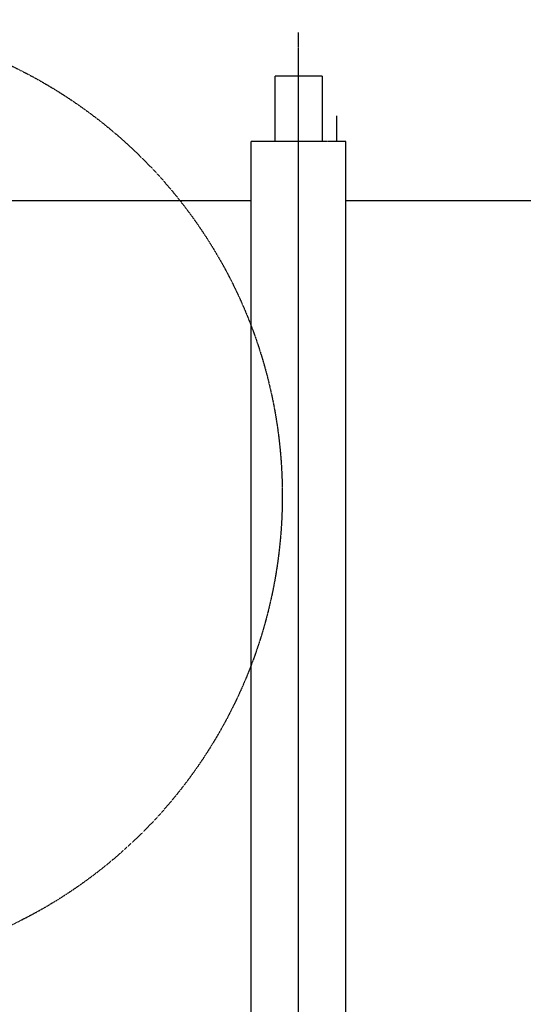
# Model space of a CAD drawing. Header units: inches. Extents: x -4968858 to -265257, y -220693 to 1871410.
# Tile 167 of 225: x -1894973 to -1894591, y 1197377 to 1198125. Entities that reach past the tile are written whole.
import ezdxf

# ---------------------------------------------------------------- set-up
doc = ezdxf.new("R2010")
doc.units = ezdxf.units.IN
doc.header["$MEASUREMENT"] = 0
for name, pattern in [('CENTER', [2, 1.25, -0.25, 0.25, -0.25]), ('CONTINOUS', [0]), ('HIDDEN', [0.375, 0.25, -0.125])]:
    doc.linetypes.add(name, pattern=pattern)
doc.layers.add('GRID', color=8, linetype='Continuous')
doc.layers.add('IPB', color=6, linetype='Continuous')

# ---------------------------------------------------------------- blocks, each defined once
blk = doc.blocks.new('UTCOMBINE')
at = {"color": 6}
for p, q in [((-707303.92, 44536.22, 0), (-707303.92, 42926.93, 0)), ((-707339.92, 44029.91, 0), (-707339.92, 42927.56, 0)), ((-707267.92, 44029.91, 0), (-707267.92, 42927.56, 0)), ((-707267.92, 44029.91, 0), (-707267.92, 42927.56, 0)), ((-707267.92, 44029.91, 0), (-707267.92, 42927.56, 0)), ((-707267.92, 44029.91, 0), (-707267.92, 42927.56, 0))]:
    blk.add_line(p, q, dxfattribs=at)
at = {"color": 6, "linetype": 'CENTER'}
for p, q in [((-707303.92, 44373.62, 0), (-707303.92, 42844.98, 0)), ((-707545.54, 42972.56, 0), (-707339.92, 42972.56, 0)), ((-707267.92, 42972.56, 0), (-707062.3, 42972.56, 0)), ((-707339.92, 42927.56, 0), (-707267.92, 42927.56, 0)), ((-707339.92, 42927.56, 0), (-707267.92, 42927.56, 0)), ((-707321.92, 42878.06, 0), (-707321.92, 42927.56, 0)), ((-707321.92, 42878.06, 0), (-707321.92, 42927.56, 0)), ((-707321.92, 42878.06, 0), (-707321.92, 42927.56, 0)), ((-707321.92, 42878.06, 0), (-707321.92, 42927.56, 0)), ((-707285.92, 42878.06, 0), (-707285.92, 42927.56, 0)), ((-707285.92, 42878.06, 0), (-707285.92, 42927.56, 0)), ((-707285.92, 42878.06, 0), (-707285.92, 42927.56, 0)), ((-707285.92, 42878.06, 0), (-707285.92, 42927.56, 0)), ((-707321.92, 42878.06, 0), (-707285.92, 42878.06, 0)), ((-707321.92, 42878.06, 0), (-707285.92, 42878.06, 0)), ((-707321.92, 42878.06, 0), (-707285.92, 42878.06, 0)), ((-707321.92, 42878.06, 0), (-707285.92, 42878.06, 0))]:
    blk.add_line(p, q, dxfattribs=at)
at = {"color": 3}
blk.add_line((-707333.24, 42927.56, 0), (-707333.24, 42908.16, 0), dxfattribs=at)
blk.add_line((-707333.24, 42927.56, 0), (-707333.24, 42908.16, 0), dxfattribs=at)
blk.add_line((-707333.24, 42927.56, 0), (-707333.24, 42908.16, 0), dxfattribs=at)
blk.add_line((-707333.24, 42927.56, 0), (-707333.24, 42908.16, 0), dxfattribs=at)
at = {"layer": 'IPB', "linetype": 'HIDDEN'}
blk.add_circle((-706930.39, 43196.45, 0), 361.31, dxfattribs=at)
blk = doc.blocks.new('TFMR YARD')
at = {"layer": 'GRID', "color": 1, "rotation": 180}
blk.add_blockref('UTCOMBINE', (-795623.35, 296115.83, 0), dxfattribs=at)

msp = doc.modelspace()

# ---------------------------------------------------------------- block references
at = {"color": 1, "linetype": 'CONTINOUS', "lineweight": 15}
msp.add_blockref('TFMR YARD', (-1806442.03, 944843.99), dxfattribs=at)

doc.saveas('drawing.dxf')
